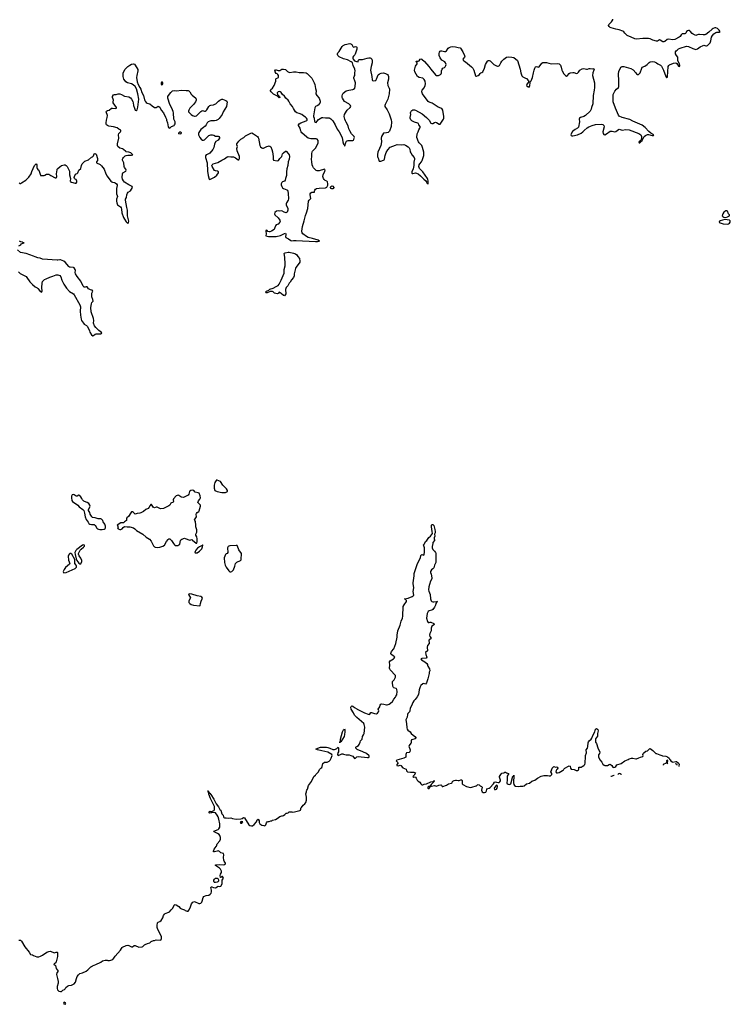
# Model space of a CAD drawing. Header units: inches. Extents: x 1384771 to 1534001, y 461348 to 645899.
# Tile 37 of 105: x 1452589 to 1468210, y 466522 to 488157. Entities that reach past the tile are written whole.
import ezdxf

# ---------------------------------------------------------------- set-up
doc = ezdxf.new("R2010")
doc.units = ezdxf.units.IN
doc.header["$MEASUREMENT"] = 0
for name, color, linetype in [('B4456', 7, 'Continuous'), ('B4457', 7, 'Continuous'), ('B4458', 7, 'Continuous'), ('B4467', 7, 'Continuous'), ('B4468', 7, 'Continuous')]:
    doc.layers.add(name, color=color, linetype=linetype)

msp = doc.modelspace()

# ---------------------------------------------------------------- linework, layer by layer
at = {"layer": 'B4456', "color": 6, "elevation": 600}
msp.add_lwpolyline([(1452570, 467933), (1452610, 467930), (1452630, 467913), (1452703, 467783), (1452801, 467670), (1452830, 467615), (1452868, 467608), (1452890, 467595), (1452965, 467565), (1452990, 467563), (1453010, 467566), (1453050, 467583), (1453090, 467604), (1453189, 467670), (1453230, 467684), (1453270, 467687), (1453350, 467656), (1453390, 467666), (1453410, 467665), (1453417, 467657), (1453424, 467630), (1453417, 467570), (1453390, 467455), (1453370, 467429), (1453338, 467410), (1453347, 467390), (1453370, 467381), (1453375, 467375), (1453392, 467310), (1453435, 467250), (1453409, 467211), (1453401, 467179), (1453404, 467150), (1453424, 467090), (1453435, 467025), (1453434, 466986), (1453413, 466910), (1453411, 466870), (1453423, 466843), (1453450, 466811), (1453490, 466803), (1453510, 466807), (1453535, 466830), (1453575, 466850), (1453590, 466865), (1453607, 466893), (1453639, 466921), (1453670, 466934), (1453730, 466939), (1453790, 466971), (1453816, 467010), (1453836, 467090), (1453854, 467130), (1453879, 467170), (1453910, 467196), (1453970, 467211), (1454050, 467251), (1454090, 467278), (1454150, 467342), (1454170, 467351), (1454189, 467371), (1454263, 467397), (1454370, 467451), (1454410, 467478), (1454470, 467491), (1454509, 467491), (1454530, 467485), (1454566, 467486), (1454590, 467491), (1454635, 467510), (1454662, 467538), (1454690, 467581), (1454809, 467710), (1454826, 467750), (1454839, 467770), (1454850, 467777), (1454930, 467811), (1454970, 467819), (1454990, 467815), (1455050, 467787), (1455070, 467787), (1455107, 467813), (1455130, 467816), (1455210, 467781), (1455284, 467784), (1455299, 467790), (1455330, 467826), (1455350, 467839), (1455400, 467860), (1455450, 467871), (1455480, 467900), (1455530, 467925), (1455550, 467925), (1455590, 467938), (1455690, 467934), (1455709, 467970), (1455709, 468010), (1455626, 468166), (1455609, 468210), (1455609, 468250), (1455617, 468310), (1455630, 468326), (1455670, 468339), (1455697, 468363), (1455737, 468423), (1455750, 468471), (1455770, 468503), (1455790, 468517), (1455870, 468544), (1455886, 468554), (1455920, 468600), (1455950, 468630), (1455990, 468707), (1456010, 468714), (1456030, 468711), (1456088, 468668), (1456118, 468638), (1456143, 468623), (1456210, 468598), (1456230, 468585), (1456270, 468572), (1456290, 468572), (1456308, 468590), (1456337, 468643), (1456369, 468731), (1456396, 468764), (1456430, 468782), (1456530, 468736), (1456550, 468735), (1456570, 468741), (1456590, 468763), (1456604, 468790), (1456624, 468870), (1456634, 468890), (1456650, 468901), (1456687, 468913), (1456750, 468921), (1456778, 468942), (1456795, 468965), (1456808, 468992), (1456806, 469030), (1456790, 469090), (1456798, 469102), (1456810, 469105), (1456849, 469089), (1456890, 469084), (1456950, 469121), (1456990, 469111), (1457010, 469118), (1457037, 469170), (1457042, 469250), (1457069, 469290), (1457064, 469310), (1457050, 469329), (1457030, 469328), (1457010, 469308), (1457006, 469310), (1456995, 469350), (1457002, 469378), (1457025, 469415), (1457029, 469450), (1457007, 469490), (1456984, 469510), (1456893, 469570), (1456895, 469585), (1456906, 469590), (1456990, 469596), (1457073, 469587), (1457090, 469591), (1457110, 469606), (1457110, 469626), (1457084, 469664), (1457075, 469690), (1457071, 469750), (1457076, 469810), (1457070, 469834), (1457010, 469850), (1456980, 469879), (1456952, 469892), (1456930, 469889), (1456870, 469870), (1456849, 469870), (1456850, 469890), (1456867, 469933), (1456909, 469990), (1456913, 470000)], dxfattribs=at)
for points in [[(1456870, 469201), (1456865, 469205), (1456859, 469230), (1456860, 469250), (1456870, 469273), (1456890, 469291), (1456910, 469294), (1456931, 469291), (1456943, 469283), (1456959, 469259), (1456962, 469230), (1456946, 469214), (1456930, 469209), (1456890, 469202)], [(1453570, 466568), (1453552, 466550), (1453562, 466530), (1453590, 466522), (1453606, 466530), (1453598, 466550)]]:
    msp.add_lwpolyline(points, close=True, dxfattribs=at)
at = {"layer": 'B4457', "color": 6}
for points, elevation in [([(1456910, 478039), (1456905, 478035), (1456878, 477990), (1456864, 477930), (1456865, 477865), (1456878, 477810), (1456927, 477790), (1457030, 477770), (1457110, 477768), (1457155, 477790), (1457155, 477815), (1457132, 477850), (1457055, 477930), (1457002, 478010), (1456930, 478036)], 700), ([(1453770, 477724), (1453744, 477716), (1453725, 477690), (1453725, 477650), (1453734, 477590), (1453750, 477568), (1453867, 477490), (1453895, 477450), (1453977, 477397), (1454001, 477370), (1454014, 477314), (1454026, 477230), (1454050, 477178), (1454095, 477115), (1454108, 477088), (1454131, 477071), (1454170, 477066), (1454210, 477068), (1454223, 477063), (1454245, 477045), (1454270, 477010), (1454279, 476990), (1454301, 476970), (1454322, 476962), (1454350, 476956), (1454406, 476954), (1454450, 476964), (1454465, 476975), (1454476, 476990), (1454475, 477030), (1454459, 477070), (1454424, 477124), (1454417, 477150), (1454404, 477170), (1454390, 477182), (1454370, 477190), (1454311, 477189), (1454250, 477209), (1454195, 477215), (1454182, 477222), (1454174, 477234), (1454169, 477250), (1454141, 477290), (1454132, 477330), (1454104, 477370), (1454101, 477390), (1454131, 477450), (1454135, 477470), (1454130, 477493), (1454110, 477524), (1454070, 477551), (1454015, 477570), (1454000, 477580), (1453970, 477609), (1453954, 477634), (1453936, 477676), (1453910, 477703), (1453890, 477706), (1453850, 477684), (1453830, 477687), (1453790, 477719)], 700), ([(1456390, 477817), (1456350, 477811), (1456330, 477797), (1456324, 477790), (1456311, 477730), (1456292, 477708), (1456250, 477684), (1456190, 477661), (1456143, 477663), (1456130, 477669), (1456090, 477705), (1456070, 477709), (1456050, 477705), (1456030, 477693), (1455971, 477630), (1455964, 477610), (1455971, 477570), (1455963, 477557), (1455914, 477530), (1455888, 477490), (1455867, 477473), (1455750, 477419), (1455688, 477410), (1455670, 477413), (1455610, 477446), (1455590, 477448), (1455550, 477434), (1455537, 477437), (1455530, 477439), (1455490, 477504), (1455470, 477503), (1455450, 477477), (1455436, 477444), (1455410, 477414), (1455365, 477395), (1455310, 477349), (1455256, 477324), (1455230, 477316), (1455171, 477309), (1455130, 477293), (1455089, 477330), (1455070, 477341), (1455050, 477340), (1455030, 477322), (1454980, 477240), (1454943, 477210), (1454938, 477190), (1454939, 477150), (1454896, 477124), (1454870, 477101), (1454810, 477101), (1454731, 477050), (1454756, 477010), (1454741, 476990), (1454751, 476970), (1454790, 476953), (1454810, 476952), (1454830, 476960), (1454844, 476970), (1454861, 476999), (1454890, 477019), (1454952, 477012), (1455010, 477012), (1455093, 476990), (1455123, 476970), (1455156, 476936), (1455299, 476850), (1455370, 476789), (1455443, 476743), (1455479, 476699), (1455530, 476596), (1455550, 476575), (1455570, 476565), (1455610, 476559), (1455670, 476569), (1455733, 476587), (1455769, 476610), (1455815, 476690), (1455850, 476737), (1455870, 476751), (1455890, 476747), (1455930, 476711), (1455967, 476647), (1455990, 476616), (1456010, 476604), (1456030, 476600), (1456070, 476604), (1456090, 476615), (1456106, 476634), (1456125, 476710), (1456134, 476726), (1456150, 476741), (1456210, 476761), (1456230, 476759), (1456330, 476718), (1456370, 476732), (1456390, 476723), (1456470, 476658), (1456482, 476658), (1456493, 476687), (1456489, 476750), (1456483, 476790), (1456464, 476830), (1456464, 476850), (1456483, 476897), (1456481, 476950), (1456458, 477010), (1456464, 477050), (1456457, 477130), (1456442, 477150), (1456435, 477170), (1456473, 477230), (1456469, 477289), (1456475, 477305), (1456492, 477328), (1456529, 477350), (1456538, 477362), (1456567, 477470), (1456561, 477490), (1456518, 477530), (1456506, 477550), (1456518, 477582), (1456550, 477619), (1456562, 477650), (1456557, 477697), (1456537, 477750), (1456510, 477764), (1456450, 477777), (1456421, 477810)], 700), ([(1453997, 476617), (1453970, 476610), (1453842, 476518), (1453820, 476490), (1453803, 476450), (1453806, 476406), (1453828, 476308), (1453842, 476270), (1453890, 476213), (1453910, 476198), (1453930, 476198), (1453953, 476250), (1453953, 476270), (1453930, 476324), (1453895, 476375), (1453880, 476410), (1453884, 476430), (1453921, 476499), (1453939, 476521), (1453990, 476563), (1454012, 476590), (1454014, 476610)], 700), ([(1456610, 476619), (1456597, 476603), (1456544, 476576), (1456499, 476541), (1456462, 476498), (1456446, 476470), (1456443, 476450), (1456450, 476443), (1456470, 476440), (1456490, 476445), (1456543, 476477), (1456591, 476529), (1456611, 476571), (1456616, 476610)], 700), ([(1453710, 476431), (1453690, 476425), (1453682, 476418), (1453663, 476390), (1453658, 476370), (1453663, 476283), (1453691, 476210), (1453687, 476193), (1453640, 476160), (1453600, 476119), (1453567, 476073), (1453548, 476030), (1453551, 476010), (1453563, 476003), (1453610, 476009), (1453810, 476098), (1453826, 476110), (1453838, 476130), (1453839, 476150), (1453832, 476172), (1453802, 476210), (1453805, 476270), (1453798, 476298), (1453734, 476414)], 700), ([(1457350, 476606), (1457210, 476596), (1457189, 476591), (1457170, 476579), (1457162, 476570), (1457158, 476550), (1457166, 476450), (1457151, 476430), (1457130, 476422), (1457110, 476402), (1457082, 476330), (1457091, 476231), (1457107, 476170), (1457128, 476130), (1457184, 476044), (1457208, 476028), (1457230, 476028), (1457250, 476033), (1457270, 476045), (1457291, 476069), (1457320, 476150), (1457333, 476207), (1457342, 476218), (1457364, 476236), (1457444, 476270), (1457457, 476290), (1457457, 476330), (1457466, 476390), (1457462, 476430), (1457410, 476505), (1457380, 476590), (1457370, 476601)], 700), ([(1456330, 475539), (1456305, 475535), (1456302, 475530), (1456325, 475490), (1456341, 475450), (1456304, 475390), (1456304, 475370), (1456310, 475352), (1456327, 475330), (1456358, 475310), (1456413, 475293), (1456550, 475276), (1456558, 475282), (1456564, 475330), (1456579, 475381), (1456608, 475448), (1456595, 475470), (1456570, 475481), (1456490, 475496), (1456370, 475533)], 700), ([(1459630, 472266), (1459629, 472289), (1459638, 472302), (1459641, 472350), (1459685, 472510), (1459710, 472556), (1459720, 472560), (1459730, 472572), (1459736, 472550), (1459737, 472510), (1459731, 472449), (1459721, 472410), (1459650, 472288), (1459634, 472286)], 600), ([(1457470, 470542), (1457445, 470530), (1457442, 470518), (1457434, 470510), (1457450, 470502), (1457470, 470505), (1457490, 470522), (1457492, 470530), (1457490, 470535)], 600)]:
    msp.add_lwpolyline(points, close=True, dxfattribs=dict(at, elevation=elevation))
at = {"layer": 'B4457', "color": 6, "elevation": 600}
for points in [[(1460000, 472827), (1459950, 472872), (1459925, 472930), (1459878, 473010), (1459870, 473050), (1459873, 473067), (1459890, 473081), (1459910, 473075), (1459946, 473046), (1460000, 473013)], [(1456913, 470000), (1456933, 470050), (1456987, 470113), (1457002, 470150), (1457000, 470190), (1456990, 470231), (1456971, 470251), (1456935, 470275), (1456861, 470310), (1456859, 470330), (1456954, 470366), (1456970, 470378), (1456988, 470412), (1456989, 470490), (1456970, 470590), (1456950, 470638), (1456930, 470678), (1456891, 470731), (1456866, 470734), (1456770, 470723), (1456755, 470730), (1456755, 470750), (1456770, 470765), (1456790, 470759), (1456810, 470761), (1456856, 470784), (1456870, 470796), (1456875, 470825), (1456869, 470870), (1456785, 471045), (1456750, 471143), (1456743, 471183), (1456729, 471190), (1456728, 471212), (1456731, 471211), (1456736, 471204), (1456736, 471196), (1456750, 471193), (1456762, 471162), (1456770, 471159), (1456791, 471131), (1456860, 471030), (1456908, 470928), (1456959, 470859), (1456990, 470803), (1457008, 470788), (1457030, 470708), (1457060, 470680), (1457070, 470638), (1457076, 470630), (1457090, 470623), (1457130, 470623), (1457190, 470614), (1457230, 470617), (1457264, 470604), (1457350, 470587), (1457450, 470594), (1457478, 470602), (1457510, 470624), (1457530, 470621), (1457630, 470466), (1457651, 470451), (1457684, 470444), (1457710, 470446), (1457741, 470470), (1457792, 470528), (1457810, 470572), (1457830, 470592), (1457850, 470551), (1457856, 470516), (1457868, 470490), (1457910, 470459), (1457954, 470450), (1457970, 470442), (1457989, 470451), (1457998, 470462), (1458014, 470506), (1458029, 470531), (1458050, 470538), (1458070, 470538), (1458110, 470552), (1458130, 470552), (1458150, 470565), (1458210, 470582), (1458250, 470602), (1458310, 470645), (1458350, 470665), (1458370, 470665), (1458390, 470672), (1458418, 470690), (1458450, 470722), (1458470, 470722), (1458490, 470732), (1458510, 470751), (1458570, 470751), (1458590, 470747), (1458631, 470751), (1458750, 470783), (1458759, 470790), (1458769, 470810), (1458769, 470830), (1458782, 470850), (1458822, 470898), (1458859, 470930), (1458881, 470959), (1458896, 471010), (1458893, 471070), (1458882, 471150), (1458894, 471190), (1458895, 471210), (1458902, 471230), (1458919, 471250), (1458941, 471330), (1459003, 471417), (1459055, 471525), (1459063, 471537), (1459090, 471554), (1459098, 471570), (1459150, 471625), (1459190, 471692), (1459210, 471712), (1459234, 471726), (1459235, 471750), (1459255, 471810), (1459290, 471841), (1459310, 471845), (1459350, 471842), (1459390, 471866), (1459412, 471888), (1459439, 471930), (1459461, 471990), (1459450, 472014), (1459360, 472060), (1459234, 472094), (1459135, 472110), (1459099, 472130), (1459105, 472135), (1459205, 472170), (1459250, 472175), (1459331, 472171), (1459366, 472166), (1459410, 472153), (1459470, 472123), (1459510, 472119), (1459534, 472126), (1459558, 472142), (1459590, 472172), (1459596, 472156), (1459598, 472090), (1459596, 472070), (1459585, 472050), (1459578, 472010), (1459590, 471992), (1459630, 472003), (1459670, 472022), (1459690, 472023), (1459710, 472021), (1459763, 472003), (1459830, 472001), (1459872, 471992), (1459910, 471974), (1459950, 471924), (1459970, 471930), (1460000, 471960)], [(1460000, 472131), (1459978, 472150), (1459977, 472170), (1459983, 472177), (1460000, 472187)]]:
    msp.add_lwpolyline(points, dxfattribs=at)
at = {"layer": 'B4458', "color": 6, "elevation": 600}
for points in [[(1452580, 484570), (1452590, 484560), (1452610, 484560), (1452630, 484570), (1452727, 484633), (1452790, 484696), (1452839, 484770), (1452858, 484822), (1452917, 484950), (1452930, 484971), (1452950, 484988), (1452965, 484965), (1452968, 484910), (1452973, 484890), (1452987, 484867), (1453010, 484848), (1453044, 484744), (1453050, 484736), (1453125, 484735), (1453140, 484740), (1453177, 484763), (1453210, 484766), (1453230, 484760), (1453276, 484730), (1453370, 484682), (1453390, 484683), (1453400, 484690), (1453407, 484710), (1453397, 484770), (1453410, 484855), (1453414, 484870), (1453429, 484890), (1453470, 484927), (1453510, 484952), (1453570, 484964), (1453590, 484964), (1453610, 484956), (1453635, 484930), (1453682, 484830), (1453687, 484750), (1453706, 484670), (1453700, 484610), (1453704, 484604), (1453716, 484590), (1453730, 484583), (1453810, 484566), (1453830, 484566), (1453849, 484590), (1453847, 484610), (1453830, 484644), (1453810, 484651), (1453793, 484670), (1453790, 484690), (1453794, 484710), (1453818, 484762), (1453828, 484772), (1453850, 484780), (1453868, 484792), (1453891, 484849), (1453930, 484887), (1453947, 484953), (1453962, 484990), (1454025, 485050), (1454101, 485079), (1454170, 485136), (1454190, 485144), (1454210, 485167), (1454230, 485206), (1454250, 485216), (1454270, 485199), (1454303, 485110), (1454303, 485077), (1454298, 485062), (1454276, 485030), (1454278, 485010), (1454357, 484977), (1454390, 484944), (1454443, 484870), (1454480, 484770), (1454510, 484716), (1454590, 484612), (1454612, 484592), (1454630, 484585), (1454670, 484580), (1454690, 484571), (1454716, 484550), (1454731, 484530), (1454734, 484510), (1454721, 484450), (1454715, 484370), (1454718, 484330), (1454734, 484290), (1454736, 484270), (1454718, 484210), (1454717, 484170), (1454723, 484130), (1454742, 484090), (1454803, 484043), (1454820, 484020), (1454829, 483990), (1454838, 483910), (1454870, 483811), (1454890, 483771), (1454930, 483712), (1454950, 483691), (1454970, 483681), (1454982, 483698), (1454988, 483730), (1454960, 483850), (1454957, 483970), (1454942, 484030), (1454912, 484190), (1454917, 484210), (1454937, 484250), (1454944, 484310), (1454956, 484344), (1454974, 484366), (1455023, 484397), (1455070, 484470), (1455064, 484490), (1454990, 484529), (1454895, 484590), (1454870, 484615), (1454847, 484650), (1454840, 484690), (1454849, 484771), (1454860, 484790), (1454920, 484830), (1454927, 484850), (1454920, 484870), (1454892, 484910), (1454884, 484930), (1454878, 485010), (1454853, 485070), (1454851, 485090), (1454858, 485110), (1454874, 485130), (1454910, 485163), (1454928, 485172), (1454970, 485179), (1455050, 485179), (1455070, 485185), (1455073, 485190), (1455057, 485210), (1455030, 485231), (1454990, 485249), (1454933, 485253), (1454919, 485259), (1454868, 485308), (1454850, 485318), (1454790, 485333), (1454748, 485370), (1454736, 485390), (1454738, 485430), (1454769, 485550), (1454758, 485630), (1454766, 485654), (1454808, 485690), (1454814, 485710), (1454810, 485730), (1454770, 485750), (1454730, 485779), (1454650, 485805), (1454550, 485814), (1454517, 485830), (1454499, 485850), (1454489, 485870), (1454487, 485890), (1454496, 485950), (1454514, 486010), (1454520, 486050), (1454489, 486130), (1454496, 486150), (1454518, 486162), (1454554, 486170), (1454608, 486212), (1454630, 486214), (1454690, 486205), (1454716, 486210), (1454715, 486230), (1454647, 486330), (1454644, 486350), (1454649, 486390), (1454645, 486410), (1454630, 486446), (1454629, 486470), (1454650, 486507), (1454670, 486514), (1454710, 486516), (1454751, 486529), (1454790, 486527), (1454830, 486511), (1454890, 486476), (1454990, 486460), (1455023, 486443), (1455050, 486410), (1455076, 486356), (1455085, 486330), (1455092, 486270), (1455110, 486214), (1455130, 486170), (1455150, 486160), (1455170, 486173), (1455187, 486233), (1455206, 486410), (1455184, 486524), (1455155, 486635), (1455126, 486686), (1455087, 486727), (1455050, 486744), (1454956, 486770), (1454924, 486790), (1454905, 486810), (1454881, 486850), (1454865, 486910), (1454862, 486990), (1454905, 487070), (1454968, 487130), (1455010, 487161), (1455050, 487182), (1455090, 487189), (1455110, 487182), (1455130, 487158), (1455184, 487064), (1455188, 487030), (1455161, 486930), (1455156, 486890), (1455170, 486790), (1455192, 486730), (1455232, 486670), (1455250, 486630), (1455274, 486554), (1455308, 486490), (1455333, 486393), (1455345, 486365), (1455370, 486334), (1455390, 486322), (1455450, 486308), (1455501, 486261), (1455550, 486229), (1455570, 486224), (1455590, 486230), (1455630, 486256), (1455670, 486235), (1455698, 486170), (1455753, 486110), (1455793, 486013), (1455818, 485970), (1455818, 485950), (1455840, 485890), (1455850, 485802), (1455870, 485777), (1455890, 485773), (1455930, 485812), (1455986, 485834), (1455996, 485844), (1456006, 485870), (1456005, 485910), (1455978, 485970), (1455967, 486110), (1455960, 486140), (1455935, 486215), (1455893, 486290), (1455846, 486430), (1455849, 486469), (1455860, 486490), (1455910, 486560), (1455950, 486596), (1455982, 486602), (1456031, 486591), (1456150, 486606), (1456250, 486598), (1456290, 486601), (1456310, 486595), (1456330, 486575), (1456360, 486520), (1456378, 486498), (1456459, 486430), (1456470, 486410), (1456471, 486390), (1456454, 486350), (1456411, 486290), (1456328, 486210), (1456304, 486170), (1456298, 486150), (1456303, 486130), (1456359, 486070), (1456390, 486050), (1456430, 486037), (1456450, 486036), (1456476, 486044), (1456570, 486142), (1456590, 486156), (1456610, 486162), (1456650, 486147), (1456670, 486145), (1456690, 486158), (1456705, 486175), (1456749, 486250), (1456770, 486268), (1456790, 486276), (1456853, 486287), (1456882, 486298), (1456898, 486310), (1456956, 486370), (1456987, 486390), (1457030, 486407), (1457050, 486410), (1457123, 486383), (1457144, 486370), (1457149, 486350), (1457133, 486250), (1457060, 486130), (1457038, 486070), (1456974, 485986), (1456950, 485963), (1456910, 485940), (1456873, 485933), (1456790, 485934), (1456770, 485930), (1456730, 485910), (1456710, 485890), (1456689, 485850), (1456663, 485817), (1456632, 485788), (1456574, 485746), (1456525, 485675), (1456520, 485660), (1456521, 485630), (1456549, 485570), (1456580, 485530), (1456610, 485512), (1456630, 485511), (1456650, 485519), (1456670, 485533), (1456750, 485609), (1456790, 485628), (1456830, 485629), (1456858, 485618), (1456890, 485597), (1456905, 485595), (1456950, 485599), (1456969, 485589), (1456980, 485570), (1456980, 485550), (1456970, 485528), (1456950, 485509), (1456899, 485481), (1456890, 485470), (1456875, 485425), (1456859, 485350), (1456836, 485304), (1456770, 485223), (1456750, 485209), (1456692, 485188), (1456675, 485165), (1456676, 485130), (1456713, 485013), (1456721, 484830), (1456734, 484734), (1456751, 484651), (1456770, 484646), (1456870, 484693), (1456923, 484737), (1456958, 484790), (1456959, 484810), (1456945, 484825), (1456930, 484831), (1456890, 484833), (1456870, 484845), (1456819, 484930), (1456815, 484950), (1456821, 484970), (1456846, 484990), (1456944, 485016), (1457030, 485067), (1457090, 485096), (1457150, 485145), (1457170, 485149), (1457230, 485140), (1457290, 485140), (1457330, 485121), (1457390, 485078), (1457410, 485078), (1457423, 485110), (1457422, 485150), (1457370, 485277), (1457366, 485330), (1457376, 485370), (1457361, 485410), (1457360, 485430), (1457404, 485490), (1457448, 485530), (1457514, 485566), (1457550, 485608), (1457670, 485666), (1457690, 485669), (1457730, 485652), (1457815, 485590), (1457835, 485570), (1457842, 485550), (1457867, 485390), (1457883, 485363), (1457910, 485340), (1457930, 485333), (1457950, 485334), (1458020, 485370), (1458050, 485380), (1458070, 485382), (1458090, 485377), (1458110, 485361), (1458130, 485308), (1458143, 485250), (1458160, 485150), (1458161, 485090), (1458170, 485069), (1458250, 485054), (1458278, 485062), (1458310, 485105), (1458352, 485148), (1458370, 485210), (1458385, 485230), (1458430, 485265), (1458450, 485266), (1458490, 485220), (1458510, 485187), (1458517, 485150), (1458514, 485090), (1458494, 485030), (1458486, 484950), (1458459, 484881), (1458451, 484810), (1458454, 484730), (1458433, 484670), (1458428, 484630), (1458408, 484610), (1458370, 484594), (1458350, 484580), (1458335, 484550), (1458335, 484530), (1458349, 484490), (1458370, 484461), (1458390, 484445), (1458461, 484421), (1458477, 484410), (1458487, 484387), (1458494, 484334), (1458497, 484223), (1458490, 484193), (1458451, 484130), (1458445, 484110), (1458448, 484090), (1458482, 484010), (1458486, 483970), (1458471, 483929), (1458450, 483916), (1458406, 483926), (1458350, 483954), (1458310, 483951), (1458270, 483955), (1458234, 483946), (1458200, 483920), (1458188, 483890), (1458196, 483870), (1458270, 483803), (1458306, 483750), (1458314, 483730), (1458308, 483710), (1458270, 483667), (1458230, 483647), (1458210, 483630), (1458194, 483566), (1458180, 483550), (1458125, 483510), (1458090, 483495), (1458070, 483495), (1458046, 483506), (1458030, 483522), (1458010, 483530), (1458002, 483510), (1458007, 483450), (1458001, 483410), (1458056, 483396), (1458150, 483396), (1458230, 483390), (1458325, 483415), (1458410, 483460), (1458430, 483464), (1458440, 483450), (1458440, 483430), (1458432, 483390), (1458442, 483370), (1458500, 483340), (1458550, 483302), (1458570, 483298), (1458610, 483304), (1458670, 483304), (1459090, 483280), (1459139, 483281), (1459173, 483287), (1459182, 483290), (1459152, 483310), (1459025, 483350), (1458930, 483373), (1458891, 483391), (1458811, 483450), (1458800, 483470), (1458790, 483510), (1458803, 483610), (1458843, 483737), (1458870, 483855), (1458894, 483910), (1458924, 484010), (1458941, 484170), (1458950, 484190), (1458983, 484217), (1458991, 484229), (1458971, 484309), (1458975, 484330), (1458990, 484353), (1459010, 484365), (1459071, 484370), (1459071, 484389), (1459078, 484410), (1459092, 484430), (1459116, 484444), (1459170, 484454), (1459310, 484459), (1459342, 484478), (1459360, 484520), (1459362, 484550), (1459354, 484594), (1459340, 484610), (1459306, 484626), (1459284, 484644), (1459267, 484670), (1459254, 484710), (1459262, 484750), (1459298, 484830), (1459302, 484850), (1459299, 484859), (1459289, 484869), (1459170, 484832), (1459130, 484832), (1459106, 484846), (1459050, 484902), (1459030, 484932), (1459015, 484970), (1459012, 485030), (1459001, 485090), (1459009, 485150), (1459009, 485210), (1459016, 485250), (1459026, 485270), (1459070, 485310), (1459090, 485336), (1459130, 485400), (1459150, 485450), (1459154, 485470), (1459150, 485501), (1459131, 485531), (1459110, 485538), (1459070, 485542), (1458990, 485539), (1458963, 485543), (1458934, 485554), (1458898, 485578), (1458795, 485670), (1458779, 485690), (1458769, 485710), (1458752, 485772), (1458720, 485830), (1458719, 485850), (1458736, 485870), (1458768, 485892), (1458887, 485933), (1458899, 485941), (1458906, 485950), (1458907, 485970), (1458895, 485995), (1458873, 486013), (1458834, 486034), (1458790, 486072), (1458730, 486098), (1458684, 486110), (1458649, 486130), (1458606, 486206), (1458588, 486250), (1458538, 486310), (1458508, 486370), (1458493, 486390), (1458438, 486430), (1458414, 486473), (1458370, 486512), (1458335, 486555), (1458314, 486574), (1458290, 486581), (1458270, 486575), (1458252, 486550), (1458256, 486516), (1458264, 486504), (1458298, 486470), (1458308, 486450), (1458290, 486443), (1458257, 486477), (1458170, 486523), (1458115, 486570), (1458102, 486590), (1458103, 486610), (1458110, 486621), (1458147, 486650), (1458185, 486710), (1458217, 486803), (1458219, 486850), (1458230, 486861), (1458264, 486876), (1458276, 486890), (1458276, 486930), (1458267, 486950), (1458250, 486967), (1458230, 486977), (1458203, 487010), (1458196, 487030), (1458210, 487055), (1458230, 487055), (1458270, 487039), (1458290, 487037), (1458310, 487041), (1458354, 487066), (1458390, 487073), (1458430, 487062), (1458478, 487018), (1458503, 487003), (1458530, 486997), (1458611, 487009), (1458670, 487010), (1458730, 486998), (1458830, 486997), (1458890, 486987), (1458910, 486976), (1458949, 486929), (1459010, 486870), (1459061, 486770), (1459076, 486730), (1459090, 486645), (1459105, 486590), (1459101, 486530), (1459121, 486490), (1459176, 486430), (1459193, 486370), (1459195, 486345), (1459190, 486323), (1459150, 486278), (1459130, 486262), (1459090, 486250), (1459078, 486222), (1459047, 486047), (1459046, 486030), (1459059, 485990), (1459070, 485923), (1459090, 485903), (1459110, 485901), (1459130, 485930), (1459160, 485960), (1459232, 486008), (1459250, 486010), (1459310, 486000), (1459390, 486002), (1459410, 485996), (1459430, 485981), (1459470, 485934), (1459522, 485850), (1459569, 485750), (1459614, 485690), (1459675, 485570), (1459692, 485470), (1459710, 485424), (1459725, 485405), (1459730, 485375), (1459737, 485383), (1459759, 485461), (1459775, 485485), (1459790, 485494), (1459810, 485499), (1459910, 485502), (1459928, 485512), (1459936, 485524), (1459945, 485550), (1459946, 485570), (1459940, 485590), (1459930, 485605), (1459880, 485650), (1459850, 485716), (1459821, 485761), (1459808, 485828), (1459768, 485908), (1459750, 485933), (1459736, 485970), (1459725, 486030), (1459729, 486070), (1459748, 486112), (1459770, 486149), (1459790, 486170), (1459855, 486225), (1459865, 486250), (1459860, 486270), (1459826, 486306), (1459730, 486360), (1459688, 486430), (1459680, 486450), (1459678, 486482), (1459687, 486513), (1459701, 486539), (1459766, 486590), (1459827, 486610), (1459915, 486625), (1459930, 486630), (1459953, 486650), (1459966, 486690), (1459968, 486768), (1459958, 486810), (1459936, 486870), (1459935, 486885), (1459942, 486910), (1459957, 486930), (1459958, 486990), (1459966, 487030), (1459958, 487070), (1459919, 487150), (1459906, 487206), (1459898, 487218), (1459874, 487234), (1459792, 487272), (1459710, 487294), (1459610, 487343), (1459585, 487370), (1459573, 487390), (1459572, 487410), (1459583, 487430), (1459610, 487458), (1459680, 487570), (1459700, 487590), (1459747, 487613), (1459850, 487630), (1459870, 487627), (1459879, 487619), (1459889, 487609), (1459910, 487565), (1459919, 487559), (1459930, 487555), (1459970, 487564), (1459990, 487559), (1459997, 487550), (1460000, 487536)], [(1460000, 487522), (1459998, 487510), (1459962, 487398), (1459955, 487385), (1459924, 487356), (1459910, 487330), (1459910, 487310), (1459918, 487290), (1459950, 487250), (1459990, 487236), (1460000, 487235)], [(1452560, 482620), (1452602, 482582), (1452704, 482530), (1452730, 482512), (1452750, 482490), (1452810, 482400), (1452870, 482335), (1452929, 482290), (1452970, 482268), (1452990, 482250), (1453030, 482197), (1453070, 482170), (1453081, 482190), (1453074, 482270), (1453081, 482370), (1453090, 482402), (1453110, 482429), (1453134, 482446), (1453170, 482464), (1453250, 482498), (1453321, 482519), (1453390, 482554), (1453430, 482553), (1453470, 482537), (1453496, 482510), (1453517, 482430), (1453562, 482342), (1453616, 482256), (1453687, 482187), (1453771, 482131), (1453790, 482111), (1453912, 481892), (1453926, 481846), (1453922, 481750), (1453925, 481665), (1453939, 481579), (1453948, 481550), (1453990, 481488), (1454010, 481470), (1454060, 481440), (1454078, 481418), (1454121, 481321), (1454130, 481290), (1454170, 481229), (1454194, 481210), (1454210, 481214), (1454250, 481246), (1454268, 481252), (1454290, 481255), (1454370, 481251), (1454390, 481259), (1454393, 481270), (1454380, 481290), (1454327, 481327), (1454290, 481367), (1454260, 481390), (1454233, 481430), (1454214, 481490), (1454216, 481550), (1454209, 481590), (1454158, 481738), (1454153, 481830), (1454166, 481914), (1454178, 481942), (1454203, 481970), (1454199, 482010), (1454177, 482070), (1454172, 482110), (1454176, 482150), (1454199, 482190), (1454183, 482210), (1454143, 482223), (1454102, 482242), (1454070, 482286), (1454050, 482289), (1454030, 482282), (1454010, 482283), (1453983, 482303), (1453936, 482410), (1453854, 482514), (1453819, 482570), (1453810, 482602), (1453813, 482647), (1453810, 482670), (1453790, 482703), (1453770, 482715), (1453697, 482717), (1453682, 482722), (1453670, 482730), (1453586, 482830), (1453558, 482850), (1453490, 482879), (1453470, 482880), (1453430, 482871), (1453410, 482871), (1453090, 482896), (1453038, 482918), (1452990, 482925), (1452930, 482949), (1452890, 482958), (1452730, 483018), (1452610, 483042), (1452543, 483103)], [(1452572, 483190), (1452614, 483210), (1452622, 483230), (1452691, 483250), (1452660, 483260), (1452651, 483270), (1452617, 483277), (1452588, 483290)]]:
    msp.add_lwpolyline(points, dxfattribs=at)
for points in [[(1455710, 486785), (1455700, 486770), (1455698, 486750), (1455710, 486723), (1455730, 486735), (1455736, 486750), (1455738, 486770), (1455730, 486784)], [(1456110, 485642), (1456090, 485650), (1456089, 485671), (1456110, 485692), (1456130, 485690), (1456137, 485670), (1456130, 485650)], [(1459450, 484439), (1459431, 484450), (1459421, 484470), (1459427, 484493), (1459450, 484509), (1459470, 484500), (1459493, 484470), (1459489, 484450), (1459470, 484441)], [(1458410, 482088), (1458390, 482094), (1458338, 482138), (1458290, 482166), (1458281, 482150), (1458270, 482141), (1458250, 482135), (1458194, 482150), (1458160, 482180), (1458145, 482185), (1458098, 482182), (1458030, 482156), (1458010, 482155), (1457996, 482170), (1458017, 482190), (1458064, 482216), (1458090, 482238), (1458162, 482258), (1458230, 482291), (1458270, 482316), (1458290, 482342), (1458305, 482375), (1458340, 482430), (1458402, 482590), (1458405, 482670), (1458425, 482750), (1458428, 482788), (1458417, 482937), (1458403, 483017), (1458411, 483030), (1458425, 483035), (1458490, 483050), (1458510, 483048), (1458610, 483027), (1458652, 483010), (1458678, 482990), (1458703, 482950), (1458741, 482910), (1458750, 482850), (1458748, 482830), (1458736, 482804), (1458662, 482710), (1458652, 482690), (1458624, 482576), (1458623, 482530), (1458610, 482494), (1458563, 482437), (1458533, 482390), (1458511, 482369), (1458481, 482310), (1458444, 482270), (1458433, 482230), (1458436, 482130), (1458428, 482110)]]:
    msp.add_lwpolyline(points, close=True, dxfattribs=at)
at = {"layer": 'B4467', "color": 6, "elevation": 600}
for points in [[(1460000, 473013), (1460008, 473008), (1460142, 472942), (1460170, 472923), (1460250, 472894), (1460271, 472889), (1460286, 472894), (1460310, 472931), (1460324, 472936), (1460392, 472912), (1460430, 472908), (1460458, 472922), (1460476, 472950), (1460481, 472970), (1460469, 473010), (1460503, 473057), (1460509, 473070), (1460510, 473092), (1460530, 473118), (1460550, 473121), (1460597, 473117), (1460650, 473105), (1460670, 473105), (1460710, 473119), (1460743, 473137), (1460785, 473175), (1460815, 473230), (1460849, 473270), (1460855, 473290), (1460876, 473324), (1460886, 473394), (1460881, 473441), (1460875, 473455), (1460864, 473464), (1460814, 473474), (1460803, 473483), (1460794, 473510), (1460783, 473590), (1460788, 473612), (1460819, 473650), (1460852, 473708), (1460851, 473750), (1460734, 473874), (1460725, 473885), (1460717, 473910), (1460724, 473976), (1460722, 474050), (1460730, 474070), (1460770, 474088), (1460803, 474110), (1460823, 474130), (1460832, 474150), (1460815, 474175), (1460754, 474210), (1460745, 474230), (1460766, 474274), (1460810, 474333), (1460856, 474450), (1460890, 474590), (1460890, 474634), (1460901, 474730), (1460956, 474850), (1460977, 474943), (1461002, 475010), (1461008, 475050), (1461020, 475260), (1461039, 475301), (1461093, 475370), (1461093, 475393), (1461064, 475424), (1461048, 475430), (1461130, 475446), (1461218, 475482), (1461242, 475498), (1461250, 475510), (1461241, 475590), (1461256, 475670), (1461235, 475765), (1461235, 475790), (1461244, 475830), (1461250, 475890), (1461261, 475930), (1461259, 475990), (1461286, 476054), (1461337, 476210), (1461397, 476330), (1461410, 476382), (1461430, 476402), (1461470, 476392), (1461479, 476410), (1461489, 476450), (1461490, 476526), (1461487, 476550), (1461465, 476615), (1461473, 476627), (1461490, 476638), (1461503, 476677), (1461512, 476688), (1461536, 476710), (1461584, 476776), (1461621, 476810), (1461667, 476870), (1461654, 476910), (1461638, 477010), (1461640, 477040), (1461650, 477061), (1461670, 477063), (1461690, 477041), (1461715, 476955), (1461723, 476910), (1461720, 476879), (1461711, 476850), (1461716, 476810), (1461698, 476770), (1461698, 476750), (1461706, 476730), (1461705, 476710), (1461674, 476670), (1461673, 476633), (1461662, 476618), (1461658, 476582), (1461659, 476550), (1461670, 476512), (1461710, 476478), (1461730, 476451), (1461735, 476435), (1461734, 476230), (1461708, 476170), (1461690, 476114), (1461670, 476089), (1461645, 476070), (1461618, 476030), (1461618, 476010), (1461633, 475973), (1461652, 475890), (1461649, 475870), (1461623, 475817), (1461596, 475744), (1461584, 475696), (1461576, 475630), (1461581, 475601), (1461611, 475530), (1461619, 475430), (1461632, 475390), (1461650, 475373), (1461670, 475364), (1461696, 475364), (1461770, 475375), (1461775, 475370), (1461755, 475365), (1461753, 475350), (1461736, 475330), (1461727, 475290), (1461711, 475250), (1461670, 475197), (1461650, 475181), (1461590, 475169), (1461567, 475150), (1461550, 475108), (1461531, 475010), (1461552, 474930), (1461572, 474912), (1461590, 474911), (1461610, 474921), (1461630, 474916), (1461690, 474891), (1461698, 474870), (1461682, 474850), (1461647, 474833), (1461631, 474790), (1461636, 474730), (1461608, 474670), (1461600, 474630), (1461606, 474606), (1461635, 474570), (1461625, 474550), (1461590, 474528), (1461585, 474510), (1461591, 474470), (1461587, 474450), (1461556, 474404), (1461546, 474370), (1461546, 474346), (1461556, 474310), (1461554, 474290), (1461511, 474250), (1461514, 474210), (1461537, 474150), (1461521, 474130), (1461430, 474119), (1461408, 474110), (1461424, 474090), (1461494, 474050), (1461539, 474010), (1461551, 473990), (1461553, 473970), (1461563, 473950), (1461600, 473890), (1461602, 473850), (1461590, 473818), (1461588, 473788), (1461563, 473670), (1461530, 473589), (1461510, 473559), (1461470, 473572), (1461450, 473563), (1461410, 473526), (1461390, 473497), (1461369, 473430), (1461353, 473327), (1461324, 473276), (1461279, 473221), (1461250, 473193), (1461230, 473156), (1461201, 473079), (1461175, 473030), (1461167, 472970), (1461158, 472950), (1461125, 472910), (1461116, 472890), (1461106, 472834), (1461076, 472770), (1461093, 472690), (1461097, 472597), (1461107, 472567), (1461125, 472545), (1461171, 472510), (1461198, 472470), (1461277, 472410), (1461307, 472370), (1461286, 472354), (1461230, 472343), (1461205, 472330), (1461196, 472310), (1461195, 472270), (1461190, 472258), (1461151, 472210), (1461147, 472193), (1461173, 472110), (1461168, 472072), (1461150, 472058), (1461093, 472047), (1461084, 472036), (1461076, 472010), (1461079, 471970), (1461076, 471950), (1461031, 471929), (1460876, 471890), (1460863, 471870), (1460912, 471830), (1460876, 471790), (1460878, 471770), (1460910, 471759), (1460950, 471776), (1460970, 471767), (1461010, 471721), (1461085, 471690), (1461091, 471651), (1461111, 471631), (1461182, 471622), (1461250, 471623), (1461291, 471611), (1461263, 471557), (1461234, 471530), (1461250, 471514), (1461270, 471522), (1461290, 471511), (1461306, 471490), (1461326, 471446), (1461346, 471426), (1461382, 471402), (1461404, 471364), (1461426, 471346), (1461450, 471348), (1461480, 471361), (1461530, 471370), (1461630, 471410), (1461679, 471421), (1461690, 471430), (1461711, 471431), (1461692, 471428), (1461691, 471410), (1461635, 471350), (1461621, 471330), (1461620, 471320), (1461585, 471310), (1461561, 471290), (1461562, 471270), (1461570, 471265), (1461593, 471267), (1461615, 471305), (1461626, 471310), (1461622, 471318), (1461630, 471312), (1461642, 471318), (1461709, 471331), (1461750, 471318), (1461801, 471339), (1461850, 471345), (1461859, 471339), (1461878, 471310), (1461890, 471305), (1461970, 471334), (1462016, 471364), (1462079, 471381), (1462093, 471390), (1462103, 471417), (1462113, 471427), (1462141, 471439), (1462170, 471448), (1462188, 471448), (1462230, 471436), (1462250, 471438), (1462290, 471454), (1462310, 471451), (1462316, 471436), (1462319, 471410), (1462316, 471370), (1462328, 471350), (1462410, 471306), (1462437, 471297), (1462490, 471288), (1462529, 471291), (1462621, 471319), (1462634, 471326), (1462650, 471347), (1462670, 471352), (1462690, 471343), (1462710, 471326), (1462742, 471310), (1462752, 471290), (1462743, 471230), (1462754, 471194), (1462779, 471179), (1462810, 471176), (1462834, 471186), (1462852, 471210), (1462855, 471245), (1462860, 471260), (1462910, 471273), (1462930, 471286), (1463007, 471370), (1463030, 471406), (1463050, 471411), (1463070, 471401), (1463110, 471394), (1463130, 471399), (1463147, 471413), (1463156, 471430), (1463157, 471450), (1463139, 471510), (1463139, 471530), (1463150, 471551), (1463165, 471575), (1463190, 471598), (1463230, 471611), (1463250, 471623), (1463270, 471626), (1463291, 471610), (1463337, 471597), (1463341, 471590), (1463307, 471533), (1463302, 471510), (1463304, 471450), (1463297, 471390), (1463307, 471367), (1463350, 471352), (1463370, 471356), (1463385, 471370), (1463430, 471538), (1463442, 471538), (1463450, 471554), (1463447, 471387), (1463453, 471350), (1463467, 471327), (1463490, 471315), (1463550, 471306), (1463590, 471316), (1463650, 471313), (1463677, 471323), (1463730, 471368), (1463796, 471384), (1463850, 471428), (1463910, 471446), (1463969, 471490), (1464050, 471532), (1464111, 471549), (1464190, 471550), (1464230, 471542), (1464256, 471544), (1464289, 471571), (1464289, 471590), (1464264, 471630), (1464269, 471650), (1464285, 471675), (1464297, 471710), (1464330, 471746), (1464370, 471736), (1464390, 471742), (1464410, 471734), (1464416, 471710), (1464407, 471690), (1464387, 471673), (1464380, 471660), (1464372, 471630), (1464389, 471609), (1464410, 471606), (1464450, 471614), (1464483, 471637), (1464524, 471656), (1464546, 471674), (1464553, 471690), (1464570, 471710), (1464650, 471756), (1464670, 471759), (1464691, 471751), (1464695, 471710), (1464709, 471689), (1464779, 471679), (1464818, 471658), (1464830, 471657), (1464850, 471662), (1464870, 471676), (1464879, 471690), (1464878, 471730), (1464930, 471734), (1464956, 471744), (1464992, 471768), (1465012, 471790), (1465023, 471817), (1465024, 471970), (1465027, 471990), (1465052, 472050), (1465045, 472110), (1465073, 472150), (1465080, 472190), (1465083, 472270), (1465090, 472291), (1465106, 472314), (1465153, 472350), (1465165, 472370), (1465185, 472430), (1465232, 472508), (1465249, 472571), (1465270, 472585), (1465290, 472571), (1465299, 472559), (1465305, 472530), (1465293, 472473), (1465288, 472412), (1465250, 472355), (1465243, 472310), (1465250, 472282), (1465271, 472250), (1465299, 472159), (1465339, 472059), (1465336, 472030), (1465316, 472004), (1465309, 471970), (1465314, 471950), (1465350, 471884), (1465383, 471843), (1465410, 471796), (1465436, 471776), (1465451, 471771), (1465510, 471770), (1465550, 471790), (1465570, 471795), (1465603, 471770), (1465629, 471729), (1465650, 471725), (1465670, 471729), (1465696, 471750), (1465719, 471781), (1465810, 471810), (1465895, 471870), (1465962, 471898), (1465990, 471916), (1466038, 471930), (1466070, 471934), (1466130, 471919), (1466150, 471919), (1466199, 471941), (1466238, 471950), (1466288, 471970), (1466295, 471990), (1466289, 472010), (1466295, 472030), (1466310, 472051), (1466350, 472087), (1466390, 472091), (1466430, 472132), (1466450, 472145), (1466510, 472098), (1466570, 472035), (1466591, 472030), (1466660, 472000), (1466702, 471990), (1466718, 471978), (1466790, 471972), (1466830, 471962), (1466867, 471930), (1466871, 471911), (1466891, 471891), (1466901, 471870), (1466930, 471847), (1466950, 471844), (1467010, 471858), (1467030, 471854), (1467063, 471830), (1467081, 471810), (1467085, 471790), (1467077, 471763), (1467079, 471749)], [(1460000, 472187), (1460039, 472210), (1460054, 472230), (1460070, 472282), (1460084, 472310), (1460117, 472350), (1460125, 472410), (1460150, 472445), (1460161, 472470), (1460177, 472610), (1460164, 472670), (1460151, 472690), (1460000, 472827)], [(1460000, 471960), (1460000, 471960), (1460030, 471967), (1460238, 471942), (1460257, 471943), (1460274, 471950), (1460275, 471970), (1460270, 471978), (1460210, 472032), (1460130, 472073), (1460010, 472122), (1460000, 472131)], [(1466839, 471808), (1466826, 471810), (1466826, 471834), (1466830, 471834), (1466839, 471870), (1466830, 471889), (1466809, 471871), (1466814, 471846), (1466810, 471846), (1466800, 471820), (1466732, 471790), (1466732, 471777)], [(1467040, 471775), (1467039, 471790), (1467030, 471798), (1467010, 471804), (1466996, 471802)], [(1465650, 471552), (1465590, 471530), (1465584, 471524)], [(1465655, 471550), (1465650, 471552)], [(1465770, 471590), (1465750, 471586), (1465737, 471575)], [(1465819, 471569), (1465814, 471574), (1465790, 471586), (1465770, 471590)]]:
    msp.add_lwpolyline(points, dxfattribs=at)
msp.add_lwpolyline([(1463070, 471334), (1463065, 471330), (1463030, 471289), (1463022, 471270), (1463025, 471245), (1463050, 471239), (1463069, 471250), (1463084, 471270), (1463094, 471310), (1463086, 471330)], close=True, dxfattribs=at)
at = {"layer": 'B4468', "color": 6, "elevation": 600}
for points in [[(1460000, 487235), (1460026, 487234), (1460033, 487247), (1460034, 487270), (1460050, 487281), (1460124, 487284), (1460230, 487313), (1460263, 487317), (1460290, 487319), (1460310, 487313), (1460330, 487291), (1460339, 487250), (1460340, 487210), (1460314, 487126), (1460301, 487050), (1460330, 486910), (1460336, 486836), (1460343, 486823), (1460370, 486811), (1460403, 486817), (1460416, 486824), (1460433, 486847), (1460451, 486910), (1460470, 486943), (1460495, 486965), (1460536, 486984), (1460590, 486988), (1460634, 486974), (1460671, 486950), (1460690, 486930), (1460695, 486910), (1460700, 486850), (1460674, 486770), (1460685, 486710), (1460710, 486655), (1460716, 486630), (1460708, 486530), (1460679, 486410), (1460620, 486290), (1460614, 486270), (1460616, 486250), (1460670, 486179), (1460710, 486090), (1460754, 485954), (1460761, 485910), (1460757, 485810), (1460720, 485710), (1460706, 485690), (1460690, 485679), (1460650, 485667), (1460590, 485666), (1460542, 485590), (1460537, 485550), (1460542, 485470), (1460525, 485390), (1460498, 485330), (1460490, 485302), (1460461, 485250), (1460455, 485190), (1460457, 485150), (1460461, 485130), (1460476, 485096), (1460483, 485063), (1460491, 485051), (1460505, 485045), (1460530, 485046), (1460590, 485067), (1460602, 485078), (1460610, 485090), (1460623, 485170), (1460645, 485235), (1460681, 485299), (1460730, 485357), (1460790, 485374), (1460850, 485403), (1460890, 485415), (1460972, 485408), (1461030, 485414), (1461070, 485403), (1461130, 485362), (1461150, 485339), (1461164, 485310), (1461176, 485256), (1461188, 485228), (1461217, 485177), (1461258, 485130), (1461268, 485110), (1461268, 485090), (1461253, 485027), (1461251, 484950), (1461237, 484883), (1461211, 484811), (1461210, 484788), (1461218, 484778), (1461230, 484777), (1461290, 484791), (1461310, 484787), (1461350, 484767), (1461403, 484723), (1461470, 484655), (1461516, 484616), (1461542, 484582), (1461550, 484555), (1461570, 484550), (1461570, 484610), (1461564, 484650), (1461555, 484670), (1461450, 484817), (1461380, 484890), (1461364, 484930), (1461372, 484970), (1461384, 484990), (1461420, 485030), (1461438, 485062), (1461476, 485170), (1461470, 485243), (1461455, 485295), (1461446, 485350), (1461426, 485390), (1461370, 485449), (1461356, 485470), (1461318, 485570), (1461328, 485652), (1461347, 485690), (1461364, 485736), (1461387, 485770), (1461393, 485790), (1461390, 485810), (1461366, 485846), (1461353, 485873), (1461343, 485883), (1461265, 485905), (1461210, 485936), (1461190, 485954), (1461175, 485990), (1461174, 486010), (1461188, 486070), (1461182, 486110), (1461184, 486130), (1461193, 486150), (1461210, 486164), (1461230, 486173), (1461270, 486176), (1461290, 486171), (1461440, 486090), (1461533, 486010), (1461590, 485948), (1461630, 485885), (1461650, 485874), (1461670, 485873), (1461710, 485897), (1461730, 485903), (1461750, 485900), (1461810, 485859), (1461830, 485861), (1461850, 485881), (1461904, 485970), (1461910, 485990), (1461910, 486031), (1461890, 486170), (1461870, 486203), (1461850, 486215), (1461790, 486235), (1461659, 486319), (1461590, 486345), (1461570, 486358), (1461545, 486385), (1461446, 486530), (1461430, 486570), (1461431, 486590), (1461438, 486610), (1461477, 486663), (1461501, 486710), (1461511, 486750), (1461504, 486804), (1461482, 486842), (1461454, 486870), (1461369, 486889), (1461331, 486911), (1461277, 487010), (1461265, 487050), (1461288, 487132), (1461326, 487190), (1461328, 487210), (1461304, 487230), (1461305, 487235), (1461310, 487242), (1461350, 487243), (1461370, 487256), (1461392, 487288), (1461410, 487293), (1461430, 487287), (1461490, 487237), (1461583, 487130), (1461627, 487067), (1461726, 486946), (1461750, 486932), (1461770, 486927), (1461798, 486930), (1461839, 486950), (1461856, 486970), (1461861, 486990), (1461860, 487030), (1461873, 487070), (1461889, 487092), (1461930, 487107), (1461942, 487118), (1461960, 487150), (1461963, 487170), (1461948, 487210), (1461933, 487230), (1461870, 487270), (1461830, 487316), (1461809, 487371), (1461808, 487412), (1461815, 487445), (1461830, 487462), (1461850, 487470), (1461870, 487471), (1461930, 487456), (1461950, 487456), (1461969, 487471), (1462010, 487533), (1462030, 487546), (1462070, 487559), (1462110, 487564), (1462170, 487560), (1462230, 487543), (1462270, 487538), (1462280, 487530), (1462333, 487453), (1462370, 487370), (1462373, 487350), (1462369, 487331), (1462334, 487290), (1462338, 487270), (1462353, 487253), (1462390, 487230), (1462430, 487191), (1462523, 487123), (1462553, 487093), (1462574, 487050), (1462606, 486926), (1462617, 486917), (1462630, 486916), (1462670, 486931), (1462695, 486950), (1462710, 486974), (1462728, 486990), (1462750, 486995), (1462768, 487012), (1462806, 487090), (1462825, 487175), (1462870, 487247), (1462883, 487257), (1462910, 487261), (1462930, 487252), (1463009, 487170), (1463070, 487140), (1463090, 487134), (1463110, 487135), (1463136, 487150), (1463164, 487210), (1463190, 487247), (1463230, 487290), (1463288, 487330), (1463330, 487344), (1463410, 487335), (1463450, 487326), (1463530, 487261), (1463587, 487070), (1463603, 486990), (1463630, 486925), (1463650, 486899), (1463710, 486875), (1463730, 486862), (1463774, 486810), (1463782, 486790), (1463740, 486740), (1463734, 486730), (1463733, 486710), (1463770, 486681), (1463790, 486676), (1463804, 486710), (1463808, 486772), (1463813, 486790), (1463830, 486814), (1463861, 486890), (1463887, 486990), (1463897, 487050), (1463910, 487090), (1463930, 487120), (1463950, 487131), (1463990, 487111), (1464010, 487121), (1464070, 487199), (1464090, 487214), (1464170, 487215), (1464270, 487185), (1464410, 487195), (1464449, 487189), (1464476, 487156), (1464491, 487111), (1464503, 487050), (1464512, 487030), (1464550, 486970), (1464570, 486947), (1464590, 486928), (1464610, 486919), (1464630, 486929), (1464667, 486973), (1464690, 486989), (1464750, 486995), (1464773, 486993), (1464830, 486977), (1464850, 486982), (1464870, 487004), (1464901, 487050), (1464950, 487074), (1464990, 487082), (1465050, 487066), (1465070, 487067), (1465110, 487084), (1465130, 487086), (1465170, 487080), (1465210, 487081), (1465214, 487070), (1465213, 487050), (1465190, 486990), (1465183, 486930), (1465225, 486770), (1465228, 486670), (1465220, 486610), (1465192, 486490), (1465188, 486310), (1465161, 486230), (1465153, 486190), (1465130, 486144), (1465030, 486052), (1464989, 486031), (1464916, 486010), (1464893, 485990), (1464890, 485970), (1464893, 485910), (1464870, 485797), (1464850, 485772), (1464797, 485743), (1464740, 485700), (1464709, 485650), (1464708, 485628), (1464714, 485614), (1464730, 485604), (1464750, 485602), (1464850, 485628), (1464930, 485660), (1464970, 485689), (1464999, 485721), (1465061, 485779), (1465099, 485801), (1465170, 485832), (1465250, 485857), (1465370, 485862), (1465410, 485853), (1465433, 485830), (1465435, 485805), (1465409, 485689), (1465415, 485655), (1465432, 485632), (1465450, 485629), (1465490, 485650), (1465570, 485708), (1465610, 485707), (1465670, 485694), (1465690, 485699), (1465750, 485744), (1465770, 485750), (1465830, 485731), (1465910, 485746), (1465990, 485736), (1466196, 485656), (1466224, 485644), (1466245, 485625), (1466261, 485590), (1466256, 485544), (1466241, 485499), (1466200, 485470), (1466205, 485450), (1466221, 485450), (1466230, 485456), (1466241, 485479), (1466270, 485504), (1466290, 485532), (1466319, 485590), (1466348, 485612), (1466390, 485632), (1466410, 485632), (1466489, 485610), (1466511, 485609), (1466525, 485615), (1466532, 485630), (1466466, 485666), (1466419, 485699), (1466340, 485790), (1466270, 485838), (1466065, 485925), (1466000, 485960), (1465830, 486009), (1465770, 486039), (1465750, 486062), (1465684, 486210), (1465635, 486350), (1465632, 486470), (1465638, 486510), (1465675, 486585), (1465710, 486633), (1465750, 486670), (1465758, 486690), (1465762, 486810), (1465754, 486970), (1465763, 487017), (1465802, 487110), (1465830, 487127), (1465870, 487130), (1466024, 487084), (1466075, 487055), (1466130, 486987), (1466150, 486968), (1466170, 486955), (1466190, 486953), (1466210, 486964), (1466229, 486991), (1466262, 487090), (1466273, 487110), (1466330, 487138), (1466381, 487170), (1466423, 487217), (1466445, 487230), (1466490, 487238), (1466541, 487230), (1466590, 487211), (1466618, 487190), (1466677, 487157), (1466698, 487138), (1466744, 487050), (1466794, 486910), (1466810, 486882), (1466816, 486884), (1466830, 486895), (1466832, 486908), (1466836, 487010), (1466847, 487130), (1466856, 487150), (1466870, 487166), (1466959, 487201), (1467010, 487206), (1467033, 487193), (1467070, 487139), (1467090, 487126), (1467095, 487130), (1467099, 487150), (1467090, 487185), (1467055, 487250), (1467054, 487334), (1467026, 487370), (1467007, 487410), (1467007, 487450), (1467019, 487470), (1467039, 487490), (1467070, 487513), (1467106, 487530), (1467250, 487573), (1467290, 487570), (1467383, 487523), (1467450, 487503), (1467490, 487519), (1467550, 487561), (1467610, 487592), (1467630, 487595), (1467670, 487580), (1467690, 487579), (1467710, 487589), (1467731, 487609), (1467764, 487650), (1467780, 487690), (1467796, 487770), (1467819, 487810), (1467850, 487847), (1467890, 487878), (1467910, 487883), (1467970, 487882), (1467990, 487890), (1467962, 487930), (1467930, 487961), (1467890, 487977), (1467870, 487977), (1467834, 487966), (1467810, 487951), (1467740, 487880), (1467670, 487834), (1467650, 487827), (1467610, 487822), (1467529, 487830), (1467510, 487828), (1467470, 487813), (1467450, 487812), (1467390, 487835), (1467369, 487850), (1467328, 487908), (1467310, 487919), (1467290, 487920), (1467268, 487912), (1467246, 487894), (1467230, 487858), (1467222, 487850), (1467210, 487844), (1467170, 487849), (1467150, 487845), (1467130, 487826), (1467109, 487790), (1467089, 487771), (1466990, 487722), (1466950, 487715), (1466850, 487728), (1466822, 487718), (1466770, 487679), (1466750, 487672), (1466730, 487672), (1466670, 487710), (1466650, 487711), (1466610, 487685), (1466590, 487683), (1466506, 487706), (1466450, 487735), (1466410, 487742), (1466290, 487745), (1466150, 487732), (1466110, 487738), (1466030, 487769), (1465944, 487810), (1465890, 487860), (1465870, 487890), (1465850, 487903), (1465770, 487931), (1465690, 487947), (1465590, 487978), (1465570, 487987), (1465544, 488010), (1465533, 488030), (1465540, 488050), (1465599, 488110), (1465625, 488150), (1465625, 488170)], [(1460000, 487536), (1460001, 487530), (1460000, 487522)]]:
    msp.add_lwpolyline(points, dxfattribs=at)
at = {"layer": 'B4468', "color": 6, "elevation": 700}
for points in [[(1468090, 483763), (1467990, 483738), (1467975, 483730), (1467967, 483710), (1467990, 483695), (1468050, 483674), (1468150, 483666), (1468170, 483671), (1468190, 483685), (1468209, 483710), (1468210, 483734), (1468190, 483749)], [(1468130, 483958), (1468110, 483955), (1468068, 483930), (1468045, 483890), (1468033, 483850), (1468043, 483830), (1468070, 483816), (1468110, 483813), (1468150, 483824), (1468192, 483850), (1468192, 483870), (1468172, 483892), (1468149, 483950)]]:
    msp.add_lwpolyline(points, close=True, dxfattribs=at)

doc.saveas('drawing.dxf')
